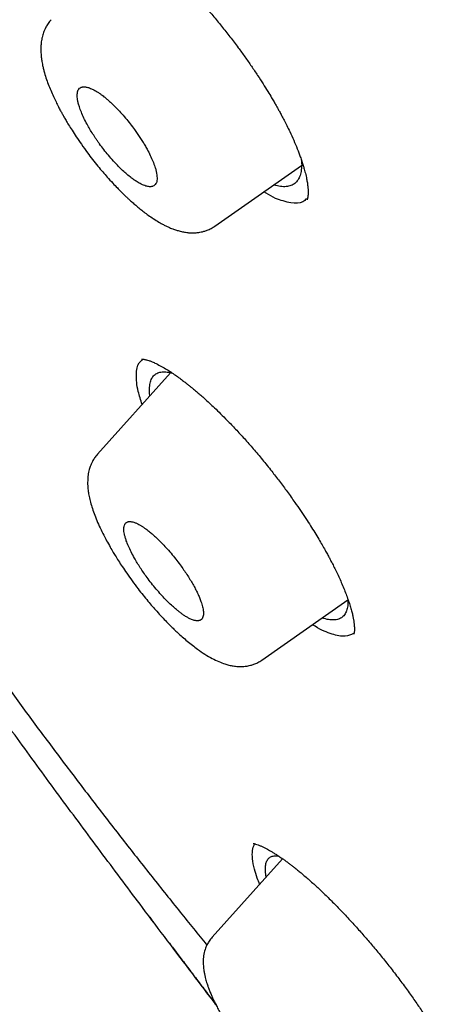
# Model space of a CAD drawing. Header units: millimetres. Extents: x 8 to 601, y 12 to 948.
# Tile 14 of 125: x 482.34 to 488.59, y 346.15 to 360.64. Entities that reach past the tile are written whole.
import ezdxf

# ---------------------------------------------------------------- set-up
doc = ezdxf.new("R2010")
doc.units = ezdxf.units.MM

msp = doc.modelspace()

# ---------------------------------------------------------------- linework, layer by layer
at = {"color": 7, "linetype": 'Continuous', "lineweight": 30}
for p, q in [((485.217, 357.605), (486.491, 358.496)), ((486.106, 358.013), (485.934, 358.107)), ((484.563, 355.445), (483.489, 354.246)), ((485.909, 351.217), (487.173, 352.102)), ((486.211, 348.293), (485.177, 347.14)), ((485.178, 347.138), (485.178, 347.138))]:
    msp.add_line(p, q, dxfattribs=at)
for points, knots in [([(546.31, 319.917), (546.414, 320.603), (546.621, 321.969), (546.63, 324.249), (546.489, 326.623), (546.21, 329.082), (545.791, 331.861), (545.206, 334.973), (544.448, 338.418), (543.505, 342.325), (542.383, 346.691), (541.162, 351.491), (539.875, 356.343), (538.436, 361.307), (537.042, 365.565), (535.764, 369.067), (534.688, 371.764), (533.463, 374.538), (532.048, 377.395), (530.493, 380.167), (528.807, 382.82), (527.026, 385.31), (525.063, 387.733), (522.988, 390.04), (520.858, 392.223), (518.345, 394.629), (515.447, 397.208), (512.175, 399.906), (508.912, 402.43), (505.667, 404.796), (502.447, 406.995), (499.265, 409.024), (496.13, 410.904), (493.032, 412.693), (489.945, 414.469), (486.867, 416.174), (483.815, 417.75), (480.813, 419.147), (477.885, 420.345), (475.044, 421.346), (472.303, 422.114), (469.989, 422.546), (468.089, 422.689), (466.567, 422.614), (465.194, 422.297), (464.031, 421.679), (463.132, 420.734), (462.45, 419.448), (461.999, 417.891), (461.884, 416.638), (461.829, 416.041)], [0, 0, 0, 0, 0.019898, 0.0396, 0.059164, 0.078622, 0.098012, 0.12334, 0.148581, 0.17373, 0.20787, 0.241963, 0.276211, 0.310624, 0.345209, 0.362608, 0.380134, 0.39781, 0.415671, 0.433755, 0.448995, 0.464411, 0.479836, 0.49507, 0.51012, 0.525029, 0.547188, 0.569187, 0.591087, 0.612948, 0.634795, 0.656565, 0.678193, 0.699626, 0.721058, 0.742686, 0.764457, 0.7863, 0.808166, 0.830063, 0.852062, 0.874222, 0.88913, 0.904182, 0.919413, 0.934843, 0.95025, 0.965501, 0.983579, 1, 1, 1, 1]), ([(544.101, 319.878), (544.186, 320.426), (544.357, 321.522), (544.405, 323.329), (544.343, 325.217), (544.175, 327.181), (543.925, 329.2), (543.545, 331.658), (542.994, 334.581), (542.241, 337.983), (541.364, 341.596), (540.38, 345.404), (539.346, 349.383), (538.284, 353.383), (537.143, 357.436), (535.878, 361.565), (534.681, 365.084), (533.614, 367.955), (532.744, 370.143), (531.787, 372.367), (530.725, 374.631), (529.537, 376.933), (528.317, 379.071), (527.089, 381.024), (525.891, 382.779), (524.595, 384.513), (523.059, 386.396), (521.273, 388.395), (519.254, 390.481), (517.052, 392.606), (514.679, 394.755), (512.145, 396.911), (509.6, 398.956), (507.056, 400.902), (504.307, 402.905), (501.364, 404.924), (498.239, 406.927), (495.143, 408.789), (492.07, 410.567), (489.007, 412.327), (485.964, 414.006), (482.962, 415.547), (480.214, 416.816), (477.723, 417.839), (475.479, 418.657), (473.301, 419.335), (471.201, 419.853), (469.312, 420.167), (467.644, 420.277), (466.197, 420.191), (465.011, 419.908), (464.08, 419.45), (463.376, 418.869), (462.806, 418.135), (462.314, 417.174), (461.937, 415.959), (461.7, 414.479), (461.609, 412.881), (461.637, 411.193), (461.761, 409.436), (462.028, 407.026), (462.513, 403.918), (463.277, 400.079), (464.173, 396.167), (465.154, 392.214), (466.166, 388.247), (467.144, 384.488), (468.132, 380.902), (469.144, 377.483), (470.265, 374.006), (471.363, 370.901), (472.399, 368.189), (473.336, 365.891), (474.36, 363.556), (475.474, 361.184), (476.317, 359.572), (476.739, 358.765)], [0, 0, 0, 0, 0.011709, 0.0234, 0.035079, 0.046745, 0.058401, 0.070053, 0.08835, 0.106637, 0.124908, 0.145647, 0.166375, 0.187119, 0.207887, 0.228673, 0.249479, 0.259892, 0.270315, 0.28075, 0.291198, 0.301658, 0.31213, 0.319994, 0.327864, 0.335737, 0.343609, 0.354092, 0.364563, 0.37502, 0.38755, 0.400066, 0.41258, 0.425091, 0.437599, 0.45323, 0.468841, 0.484431, 0.499999, 0.515569, 0.531166, 0.546782, 0.562408, 0.574915, 0.587424, 0.599934, 0.612454, 0.624987, 0.635443, 0.645912, 0.656393, 0.664263, 0.672136, 0.680006, 0.687871, 0.698343, 0.708803, 0.71925, 0.729685, 0.740108, 0.750521, 0.771326, 0.792113, 0.81288, 0.833624, 0.854353, 0.875091, 0.892532, 0.909986, 0.927451, 0.944927, 0.955919, 0.966921, 0.977933, 0.988958, 1, 1, 1, 1]), ([(483.811, 361.941), (483.84, 361.924), (483.896, 361.893), (483.981, 361.838), (484.061, 361.782), (484.135, 361.727), (484.202, 361.676), (484.261, 361.628), (484.312, 361.586), (484.355, 361.55), (484.391, 361.519), (484.423, 361.491), (484.452, 361.465), (484.486, 361.435), (484.524, 361.399), (484.573, 361.354), (484.627, 361.302), (484.69, 361.241), (484.762, 361.169), (484.842, 361.087), (484.941, 360.981), (485.057, 360.853), (485.187, 360.704), (485.314, 360.549), (485.439, 360.392), (485.554, 360.24), (485.659, 360.095), (485.754, 359.959), (485.843, 359.826), (485.923, 359.702), (485.992, 359.592), (486.045, 359.503), (486.085, 359.435), (486.115, 359.383), (486.142, 359.335), (486.169, 359.286), (486.2, 359.228), (486.237, 359.16), (486.277, 359.081), (486.325, 358.982), (486.377, 358.867), (486.429, 358.743), (486.468, 358.64), (486.496, 358.559), (486.515, 358.499), (486.53, 358.447), (486.542, 358.403), (486.553, 358.36), (486.564, 358.311), (486.575, 358.253), (486.583, 358.194), (486.587, 358.144), (486.588, 358.105), (486.588, 358.079), (486.587, 358.064), (486.586, 358.053), (486.584, 358.043), (486.583, 358.031), (486.58, 358.019), (486.578, 358.009), (486.575, 358.002), (486.573, 357.997), (486.572, 357.994), (486.572, 357.993), (486.572, 357.993), (486.572, 357.993)], [0, 0, 0, 0, 0.026536, 0.050779, 0.072732, 0.09239, 0.10975, 0.124804, 0.137546, 0.147973, 0.156305, 0.163904, 0.171, 0.177594, 0.187787, 0.198765, 0.21163, 0.226383, 0.243022, 0.261547, 0.281961, 0.3122, 0.342458, 0.372704, 0.402953, 0.433212, 0.458439, 0.483673, 0.508835, 0.53202, 0.552416, 0.57002, 0.58139, 0.591188, 0.599424, 0.60829, 0.619437, 0.632868, 0.648555, 0.666166, 0.692925, 0.719816, 0.746845, 0.76284, 0.777963, 0.790977, 0.801882, 0.812916, 0.825743, 0.845036, 0.865954, 0.884857, 0.901685, 0.915785, 0.921652, 0.927026, 0.933898, 0.942792, 0.953686, 0.964813, 0.974321, 0.982235, 0.989525, 0.996311, 1, 1, 1, 1]), ([(482.807, 360.643), (482.792, 360.624), (482.763, 360.59), (482.732, 360.536), (482.71, 360.491), (482.695, 360.452), (482.684, 360.418), (482.674, 360.379), (482.666, 360.339), (482.66, 360.299), (482.657, 360.261), (482.655, 360.222), (482.655, 360.179), (482.658, 360.135), (482.661, 360.094), (482.666, 360.058), (482.671, 360.023), (482.678, 359.986), (482.688, 359.94), (482.704, 359.874), (482.729, 359.791), (482.763, 359.695), (482.8, 359.604), (482.838, 359.517), (482.877, 359.436), (482.912, 359.366), (482.943, 359.307), (482.97, 359.257), (482.997, 359.21), (483.028, 359.156), (483.067, 359.09), (483.117, 359.01), (483.179, 358.914), (483.254, 358.804), (483.335, 358.692), (483.416, 358.585), (483.492, 358.49), (483.564, 358.404), (483.637, 358.32), (483.709, 358.241), (483.777, 358.169), (483.834, 358.112), (483.88, 358.066), (483.919, 358.029), (483.958, 357.993), (484.002, 357.953), (484.054, 357.908), (484.111, 357.86), (484.173, 357.812), (484.239, 357.763), (484.313, 357.712), (484.379, 357.671), (484.436, 357.638), (484.482, 357.614), (484.525, 357.594), (484.562, 357.577), (484.594, 357.565), (484.631, 357.551), (484.679, 357.536), (484.738, 357.521), (484.799, 357.51), (484.848, 357.506), (484.885, 357.505), (484.909, 357.505), (484.932, 357.507), (484.954, 357.508), (484.982, 357.512), (485.016, 357.518), (485.058, 357.528), (485.107, 357.545), (485.163, 357.57), (485.198, 357.593), (485.217, 357.605)], [0, 0, 0, 0, 0.017806, 0.032821, 0.044999, 0.054422, 0.063443, 0.073136, 0.085534, 0.096303, 0.104717, 0.114789, 0.127881, 0.139747, 0.150461, 0.159887, 0.168115, 0.177739, 0.190077, 0.204637, 0.230172, 0.253405, 0.274421, 0.295687, 0.314229, 0.330075, 0.343245, 0.353755, 0.363402, 0.375143, 0.389586, 0.407358, 0.428485, 0.452985, 0.480671, 0.503502, 0.526006, 0.54664, 0.565425, 0.58761, 0.606533, 0.622191, 0.634811, 0.645214, 0.654795, 0.66671, 0.681125, 0.698033, 0.71424, 0.732639, 0.753311, 0.776323, 0.789339, 0.803031, 0.816478, 0.827621, 0.836368, 0.843805, 0.858499, 0.875855, 0.892817, 0.907793, 0.914527, 0.920743, 0.926431, 0.932127, 0.938074, 0.946191, 0.956471, 0.968897, 0.983429, 1, 1, 1, 1]), ([(483.969, 358.329), (483.98, 358.321), (484.006, 358.3), (484.041, 358.276), (484.074, 358.254), (484.104, 358.237), (484.135, 358.22), (484.168, 358.205), (484.199, 358.194), (484.228, 358.187), (484.253, 358.183), (484.273, 358.184), (484.291, 358.186), (484.31, 358.192), (484.331, 358.205), (484.349, 358.228), (484.361, 358.258), (484.366, 358.294), (484.365, 358.335), (484.36, 358.379), (484.349, 358.427), (484.332, 358.486), (484.305, 358.558), (484.266, 358.645), (484.225, 358.725), (484.186, 358.794), (484.151, 358.852), (484.114, 358.91), (484.075, 358.968), (484.028, 359.035), (483.97, 359.111), (483.901, 359.196), (483.834, 359.273), (483.769, 359.342), (483.722, 359.388), (483.688, 359.42), (483.668, 359.439), (483.647, 359.457), (483.626, 359.475), (483.605, 359.492), (483.582, 359.511), (483.554, 359.533), (483.52, 359.558), (483.479, 359.585), (483.434, 359.611), (483.393, 359.631), (483.359, 359.643), (483.333, 359.65), (483.311, 359.654), (483.292, 359.655), (483.276, 359.655), (483.262, 359.652), (483.244, 359.646), (483.224, 359.634), (483.206, 359.611), (483.195, 359.581), (483.19, 359.546), (483.19, 359.505), (483.196, 359.461), (483.206, 359.413), (483.224, 359.354), (483.25, 359.282), (483.288, 359.196), (483.331, 359.111), (483.376, 359.032), (483.413, 358.972), (483.445, 358.923), (483.469, 358.886), (483.494, 358.85), (483.531, 358.798), (483.583, 358.729), (483.651, 358.644), (483.718, 358.567), (483.783, 358.498), (483.844, 358.437), (483.907, 358.379), (483.948, 358.346), (483.969, 358.329)], [0, 0, 0, 0, 0.009275, 0.022777, 0.031115, 0.04051, 0.050962, 0.06247, 0.074959, 0.086618, 0.097448, 0.107449, 0.116621, 0.124964, 0.142227, 0.159019, 0.175342, 0.191196, 0.206583, 0.221504, 0.235961, 0.249956, 0.270711, 0.291484, 0.312282, 0.324782, 0.337295, 0.349822, 0.362364, 0.374924, 0.39322, 0.412522, 0.432833, 0.448735, 0.465208, 0.470828, 0.476512, 0.48226, 0.488071, 0.493946, 0.499885, 0.507985, 0.518287, 0.530789, 0.545492, 0.562396, 0.573327, 0.583592, 0.59319, 0.602121, 0.610385, 0.617981, 0.624911, 0.642182, 0.658978, 0.6753, 0.691152, 0.706532, 0.721444, 0.735889, 0.749869, 0.770464, 0.791138, 0.8119, 0.827537, 0.843231, 0.851102, 0.858988, 0.866889, 0.874806, 0.892888, 0.912078, 0.932379, 0.948341, 0.964932, 0.982151, 1, 1, 1, 1]), ([(486.488, 358.581), (486.489, 358.573), (486.495, 358.526), (486.492, 358.453), (486.478, 358.366), (486.45, 358.295), (486.408, 358.241), (486.353, 358.204), (486.285, 358.184), (486.204, 358.184), (486.136, 358.193), (486.093, 358.208), (486.083, 358.211)], [0, 0, 0, 0, 0.0255275, 0.1436066, 0.2615673, 0.3794168, 0.4971709, 0.6148847, 0.7325994, 0.8503375, 0.9681848, 1, 1, 1, 1]), ([(486.565, 358.005), (486.547, 357.99), (486.492, 357.939), (486.34, 357.933), (486.184, 357.986), (486.106, 358.013)], [0, 0, 0, 0, 0.18923, 0.593706, 1, 1, 1, 1]), ([(484.146, 354.98), (484.125, 355.045), (484.069, 355.218), (484.053, 355.427), (484.079, 355.588), (484.14, 355.63), (484.162, 355.646)], [0, 0, 0, 0, 0.190196, 0.504051, 0.817674, 1, 1, 1, 1]), ([(484.136, 355.647), (484.136, 355.647), (484.135, 355.647), (484.138, 355.647), (484.144, 355.647), (484.151, 355.647), (484.16, 355.646), (484.172, 355.644), (484.189, 355.641), (484.213, 355.635), (484.244, 355.626), (484.284, 355.611), (484.316, 355.597), (484.334, 355.589)], [0, 0, 0, 0, 0.013978, 0.123022, 0.222126, 0.277231, 0.339815, 0.410416, 0.491042, 0.589534, 0.706966, 0.843657, 1, 1, 1, 1]), ([(484.334, 355.589), (484.36, 355.577), (484.41, 355.552), (484.488, 355.507), (484.563, 355.46), (484.632, 355.413), (484.695, 355.368), (484.75, 355.326), (484.798, 355.29), (484.837, 355.258), (484.872, 355.23), (484.902, 355.205), (484.931, 355.182), (484.965, 355.152), (485.01, 355.113), (485.069, 355.061), (485.137, 354.999), (485.215, 354.926), (485.303, 354.841), (485.406, 354.737), (485.523, 354.615), (485.651, 354.475), (485.783, 354.325), (485.918, 354.165), (486.046, 354.005), (486.168, 353.848), (486.282, 353.695), (486.385, 353.55), (486.476, 353.418), (486.553, 353.303), (486.622, 353.196), (486.686, 353.095), (486.742, 353.001), (486.793, 352.915), (486.835, 352.84), (486.87, 352.776), (486.899, 352.722), (486.927, 352.67), (486.957, 352.612), (486.992, 352.541), (487.03, 352.462), (487.068, 352.378), (487.105, 352.292), (487.139, 352.207), (487.17, 352.125), (487.196, 352.047), (487.218, 351.976), (487.235, 351.913), (487.248, 351.857), (487.255, 351.816), (487.26, 351.786), (487.263, 351.763), (487.266, 351.741), (487.268, 351.715), (487.269, 351.685), (487.269, 351.657), (487.267, 351.634), (487.264, 351.619), (487.262, 351.609), (487.26, 351.603), (487.259, 351.6), (487.259, 351.599), (487.259, 351.599), (487.259, 351.599)], [0, 0, 0, 0, 0.026526, 0.050684, 0.072465, 0.091858, 0.108853, 0.123438, 0.135606, 0.145349, 0.153333, 0.160765, 0.167672, 0.174054, 0.185936, 0.199559, 0.215304, 0.233169, 0.253155, 0.27516, 0.302779, 0.331359, 0.360895, 0.391393, 0.422847, 0.449781, 0.477361, 0.505574, 0.527143, 0.54796, 0.567172, 0.584785, 0.602619, 0.618456, 0.632288, 0.644121, 0.654375, 0.663104, 0.674406, 0.688558, 0.70509, 0.722565, 0.740937, 0.760188, 0.779526, 0.798491, 0.816712, 0.834569, 0.851136, 0.865711, 0.873857, 0.88123, 0.889598, 0.900351, 0.913476, 0.931619, 0.945233, 0.956609, 0.969854, 0.983042, 0.991037, 0.998569, 1, 1, 1, 1]), ([(484.258, 355.105), (484.258, 355.107), (484.252, 355.147), (484.252, 355.21), (484.261, 355.295), (484.285, 355.362), (484.322, 355.413), (484.373, 355.446), (484.437, 355.461), (484.51, 355.46), (484.567, 355.445), (484.593, 355.438)], [0, 0, 0, 0, 0.0068938, 0.1322784, 0.2578368, 0.383578, 0.5095342, 0.6357924, 0.7621285, 0.888088, 1, 1, 1, 1]), ([(485.226, 346.154), (485.114, 346.301), (484.754, 346.774), (484.201, 347.506), (483.569, 348.351), (482.99, 349.131), (482.417, 349.913), (481.89, 350.64), (481.41, 351.312), (480.976, 351.929), (480.548, 352.547), (480.124, 353.169), (479.707, 353.796), (479.297, 354.427), (478.968, 354.942), (478.779, 355.248), (478.72, 355.343)], [0, 0, 0, 0, 0.048685, 0.155843, 0.241084, 0.326328, 0.41158, 0.496841, 0.563818, 0.63077, 0.697695, 0.764597, 0.832706, 0.900831, 0.968995, 1, 1, 1, 1]), ([(479.546, 354.69), (479.563, 354.663), (479.64, 354.539), (479.776, 354.325), (479.949, 354.054), (480.113, 353.801), (480.267, 353.565), (480.412, 353.346), (480.547, 353.142), (480.676, 352.949), (480.805, 352.758), (480.935, 352.567), (481.066, 352.375), (481.26, 352.094), (481.52, 351.722), (481.867, 351.233), (482.242, 350.716), (482.643, 350.171), (483.051, 349.627), (483.464, 349.086), (483.878, 348.551), (484.292, 348.025), (484.698, 347.515), (484.968, 347.183), (485.099, 347.022)], [0, 0, 0, 0, 0.010778, 0.047848, 0.082684, 0.115292, 0.145677, 0.173842, 0.199789, 0.224201, 0.248671, 0.273269, 0.297999, 0.322868, 0.38203, 0.441934, 0.512134, 0.583082, 0.65411, 0.725101, 0.795998, 0.86548, 0.934761, 1, 1, 1, 1]), ([(483.489, 354.246), (483.474, 354.228), (483.447, 354.196), (483.417, 354.145), (483.396, 354.103), (483.383, 354.068), (483.372, 354.036), (483.362, 354), (483.353, 353.957), (483.347, 353.908), (483.344, 353.857), (483.344, 353.807), (483.347, 353.747), (483.355, 353.68), (483.37, 353.601), (483.392, 353.515), (483.421, 353.423), (483.458, 353.323), (483.502, 353.217), (483.553, 353.109), (483.607, 353.003), (483.66, 352.906), (483.708, 352.824), (483.752, 352.75), (483.799, 352.675), (483.855, 352.588), (483.922, 352.49), (483.999, 352.38), (484.08, 352.273), (484.158, 352.173), (484.229, 352.087), (484.296, 352.008), (484.365, 351.929), (484.434, 351.854), (484.501, 351.783), (484.56, 351.724), (484.615, 351.669), (484.673, 351.615), (484.738, 351.556), (484.81, 351.494), (484.885, 351.433), (484.973, 351.367), (485.07, 351.301), (485.174, 351.241), (485.271, 351.193), (485.353, 351.162), (485.424, 351.142), (485.488, 351.128), (485.552, 351.121), (485.614, 351.12), (485.664, 351.124), (485.707, 351.132), (485.746, 351.14), (485.794, 351.156), (485.851, 351.18), (485.889, 351.204), (485.909, 351.217)], [0, 0, 0, 0, 0.0168948, 0.0309655, 0.0421618, 0.0505859, 0.0587846, 0.0678351, 0.0798027, 0.092834, 0.1067317, 0.1212829, 0.1341485, 0.154889, 0.176207, 0.1991172, 0.2236849, 0.2492452, 0.2750866, 0.3012499, 0.326553, 0.3486604, 0.367548, 0.3819118, 0.3985887, 0.4178625, 0.4397643, 0.4642419, 0.4911424, 0.5126592, 0.5331664, 0.5522252, 0.5698505, 0.5911328, 0.6098888, 0.6261178, 0.6403763, 0.6562378, 0.674369, 0.6947943, 0.7167171, 0.7384487, 0.7706392, 0.802001, 0.8309904, 0.8575918, 0.8743587, 0.8916669, 0.9100485, 0.9247287, 0.9405058, 0.94729, 0.956307, 0.9681369, 0.9827337, 1, 1, 1, 1]), ([(484.667, 351.946), (484.678, 351.937), (484.701, 351.918), (484.738, 351.892), (484.777, 351.865), (484.819, 351.84), (484.856, 351.821), (484.887, 351.809), (484.911, 351.801), (484.931, 351.797), (484.949, 351.795), (484.963, 351.795), (484.975, 351.796), (484.985, 351.798), (485.001, 351.802), (485.019, 351.813), (485.035, 351.836), (485.045, 351.865), (485.049, 351.897), (485.047, 351.931), (485.043, 351.965), (485.035, 352.001), (485.025, 352.038), (485.01, 352.082), (484.99, 352.136), (484.962, 352.199), (484.929, 352.265), (484.892, 352.334), (484.85, 352.404), (484.805, 352.476), (484.756, 352.547), (484.702, 352.624), (484.64, 352.705), (484.57, 352.791), (484.501, 352.869), (484.437, 352.937), (484.389, 352.985), (484.353, 353.019), (484.329, 353.041), (484.305, 353.063), (484.281, 353.083), (484.255, 353.105), (484.228, 353.126), (484.198, 353.149), (484.166, 353.172), (484.132, 353.193), (484.097, 353.213), (484.06, 353.232), (484.024, 353.246), (483.992, 353.254), (483.971, 353.256), (483.958, 353.255), (483.951, 353.255), (483.945, 353.254), (483.94, 353.253), (483.935, 353.251), (483.923, 353.247), (483.906, 353.237), (483.889, 353.215), (483.879, 353.186), (483.876, 353.151), (483.878, 353.112), (483.885, 353.069), (483.897, 353.023), (483.915, 352.966), (483.943, 352.896), (483.983, 352.809), (484.028, 352.726), (484.073, 352.647), (484.119, 352.576), (484.167, 352.504), (484.221, 352.427), (484.283, 352.346), (484.353, 352.26), (484.421, 352.182), (484.485, 352.113), (484.546, 352.053), (484.607, 351.996), (484.647, 351.963), (484.667, 351.946)], [0, 0, 0, 0, 0.00966, 0.020737, 0.03323, 0.047139, 0.062464, 0.073003, 0.082763, 0.091744, 0.099945, 0.107368, 0.114011, 0.119875, 0.12496, 0.142601, 0.159662, 0.176146, 0.192053, 0.204366, 0.216312, 0.22789, 0.239103, 0.249951, 0.265707, 0.281419, 0.297088, 0.31272, 0.328316, 0.343881, 0.359418, 0.374931, 0.393654, 0.41321, 0.433603, 0.449457, 0.465786, 0.472454, 0.479199, 0.486021, 0.492919, 0.499894, 0.508067, 0.517138, 0.527109, 0.537978, 0.549747, 0.562414, 0.578293, 0.592239, 0.604253, 0.608444, 0.612337, 0.615932, 0.619228, 0.622225, 0.624924, 0.642574, 0.65964, 0.676125, 0.69203, 0.707356, 0.722105, 0.736279, 0.749879, 0.77075, 0.791588, 0.812401, 0.828005, 0.843604, 0.859201, 0.8748, 0.893397, 0.912895, 0.933297, 0.949201, 0.965619, 0.982551, 1, 1, 1, 1]), ([(487.173, 352.115), (487.174, 352.096), (487.176, 352.044), (487.165, 351.975), (487.141, 351.907), (487.103, 351.856), (487.052, 351.822), (486.987, 351.805), (486.91, 351.807), (486.845, 351.819), (486.804, 351.834), (486.795, 351.837)], [0, 0, 0, 0, 0.071639, 0.199753, 0.327743, 0.455628, 0.583465, 0.711309, 0.839197, 0.967213, 1, 1, 1, 1]), ([(486.94, 351.598), (486.863, 351.625), (486.776, 351.655), (486.666, 351.73), (486.654, 351.738)], [0, 0, 0, 0, 0.885665, 1, 1, 1, 1]), ([(487.254, 351.609), (487.217, 351.59), (487.138, 351.548), (487.009, 351.58), (486.94, 351.598)], [0, 0, 0, 0, 0.4642505, 1, 1, 1, 1]), ([(485.874, 347.918), (485.863, 347.947), (485.83, 348.027), (485.792, 348.155), (485.764, 348.296), (485.767, 348.415), (485.783, 348.486), (485.806, 348.507), (485.809, 348.51)], [0, 0, 0, 0, 0.100352, 0.272482, 0.502017, 0.731348, 0.960649, 1, 1, 1, 1]), ([(485.779, 348.516), (485.779, 348.516), (485.778, 348.516), (485.782, 348.516), (485.788, 348.515), (485.799, 348.513), (485.81, 348.51), (485.815, 348.508)], [0, 0, 0, 0, 0.081425, 0.257606, 0.468978, 0.716215, 1, 1, 1, 1]), ([(485.815, 348.508), (485.828, 348.504), (485.852, 348.497), (485.892, 348.481), (485.931, 348.463), (485.969, 348.444), (486.004, 348.425), (486.04, 348.404), (486.079, 348.38), (486.122, 348.353), (486.167, 348.323), (486.212, 348.293), (486.256, 348.261), (486.298, 348.23), (486.338, 348.2), (486.378, 348.169), (486.422, 348.133), (486.472, 348.093), (486.528, 348.046), (486.589, 347.993), (486.671, 347.92), (486.775, 347.825), (486.9, 347.704), (487.033, 347.569), (487.173, 347.423), (487.309, 347.274), (487.441, 347.123), (487.568, 346.974), (487.697, 346.817), (487.826, 346.654), (487.953, 346.487), (488.074, 346.322), (488.185, 346.164), (488.287, 346.013), (488.379, 345.872), (488.461, 345.739), (488.534, 345.616), (488.596, 345.508), (488.648, 345.414), (488.691, 345.333), (488.728, 345.26), (488.755, 345.204), (488.775, 345.163), (488.788, 345.135), (488.799, 345.111), (488.81, 345.087), (488.823, 345.058), (488.839, 345.021), (488.859, 344.973), (488.881, 344.919), (488.901, 344.864), (488.923, 344.801), (488.943, 344.734), (488.959, 344.668), (488.968, 344.617), (488.973, 344.577), (488.975, 344.547), (488.975, 344.523), (488.973, 344.51), (488.972, 344.505), (488.972, 344.503), (488.972, 344.504), (488.972, 344.504)], [0, 0, 0, 0, 0.019708, 0.037514, 0.053396, 0.067335, 0.079312, 0.089976, 0.102739, 0.115507, 0.128277, 0.140843, 0.152014, 0.163735, 0.173125, 0.182748, 0.193491, 0.205353, 0.218337, 0.232442, 0.247674, 0.273674, 0.300829, 0.329078, 0.358406, 0.388814, 0.41498, 0.441891, 0.469548, 0.497954, 0.527005, 0.555304, 0.582467, 0.608442, 0.633181, 0.656698, 0.678994, 0.700073, 0.716837, 0.73274, 0.747549, 0.760267, 0.767135, 0.773135, 0.778268, 0.782734, 0.788524, 0.797329, 0.808492, 0.821996, 0.836296, 0.850198, 0.872491, 0.893848, 0.914779, 0.930714, 0.947634, 0.96497, 0.980518, 0.988929, 0.998021, 1, 1, 1, 1]), ([(485.971, 348.026), (485.97, 348.031), (485.961, 348.071), (485.957, 348.132), (485.961, 348.207), (485.98, 348.264), (486.013, 348.306), (486.059, 348.331), (486.107, 348.339), (486.144, 348.333), (486.156, 348.331)], [0, 0, 0, 0, 0.023958, 0.17417, 0.324546, 0.47508, 0.625791, 0.776761, 0.927699, 1, 1, 1, 1]), ([(484.25, 347.444), (484.262, 347.427), (484.283, 347.399), (484.312, 347.362), (484.322, 347.348)], [0, 0, 0, 0, 0.613438, 1, 1, 1, 1]), ([(485.177, 347.139), (485.161, 347.12), (485.132, 347.084), (485.101, 347.028), (485.073, 346.963), (485.052, 346.886), (485.043, 346.799), (485.045, 346.716), (485.053, 346.649), (485.063, 346.593), (485.073, 346.548), (485.084, 346.507), (485.095, 346.47), (485.107, 346.432), (485.123, 346.388), (485.143, 346.337), (485.165, 346.284), (485.19, 346.229), (485.217, 346.172), (485.249, 346.108), (485.285, 346.039), (485.329, 345.961), (485.38, 345.874), (485.448, 345.763), (485.533, 345.631), (485.635, 345.485), (485.738, 345.344), (485.842, 345.209), (485.949, 345.078), (486.049, 344.961), (486.141, 344.857), (486.225, 344.767), (486.305, 344.684), (486.378, 344.612), (486.441, 344.551), (486.499, 344.498), (486.549, 344.453), (486.591, 344.417), (486.627, 344.387), (486.66, 344.36), (486.694, 344.333), (486.734, 344.303), (486.78, 344.269), (486.829, 344.235), (486.878, 344.203), (486.939, 344.167), (487.008, 344.131), (487.078, 344.1), (487.141, 344.078), (487.2, 344.062), (487.258, 344.052), (487.311, 344.047), (487.361, 344.047), (487.4, 344.051), (487.431, 344.056), (487.457, 344.061), (487.491, 344.07), (487.533, 344.084), (487.582, 344.106), (487.613, 344.127), (487.63, 344.138)], [0, 0, 0, 0, 0.017643, 0.032638, 0.044898, 0.068317, 0.092436, 0.114601, 0.136321, 0.150064, 0.163421, 0.174967, 0.184728, 0.194855, 0.207296, 0.222168, 0.236986, 0.249916, 0.266009, 0.281478, 0.298755, 0.31784, 0.338734, 0.36143, 0.395843, 0.429031, 0.461031, 0.491585, 0.521468, 0.553234, 0.575619, 0.598996, 0.623397, 0.64239, 0.660856, 0.677401, 0.691997, 0.704588, 0.715179, 0.723927, 0.734188, 0.745848, 0.759865, 0.775948, 0.791661, 0.806497, 0.833118, 0.857652, 0.872332, 0.889585, 0.9069, 0.921077, 0.932768, 0.945141, 0.949542, 0.955446, 0.963477, 0.973616, 0.985818, 1, 1, 1, 1]), ([(484.549, 347.047), (484.555, 347.04), (484.597, 346.984), (484.68, 346.874), (484.801, 346.712), (484.933, 346.537), (485.075, 346.349), (485.176, 346.214), (485.231, 346.141), (485.235, 346.136)], [0, 0, 0, 0, 0.023015, 0.185056, 0.362314, 0.554795, 0.762504, 0.98133, 1, 1, 1, 1])]:
    msp.add_open_spline(points, degree=3, knots=knots, dxfattribs=at)

doc.saveas('drawing.dxf')
